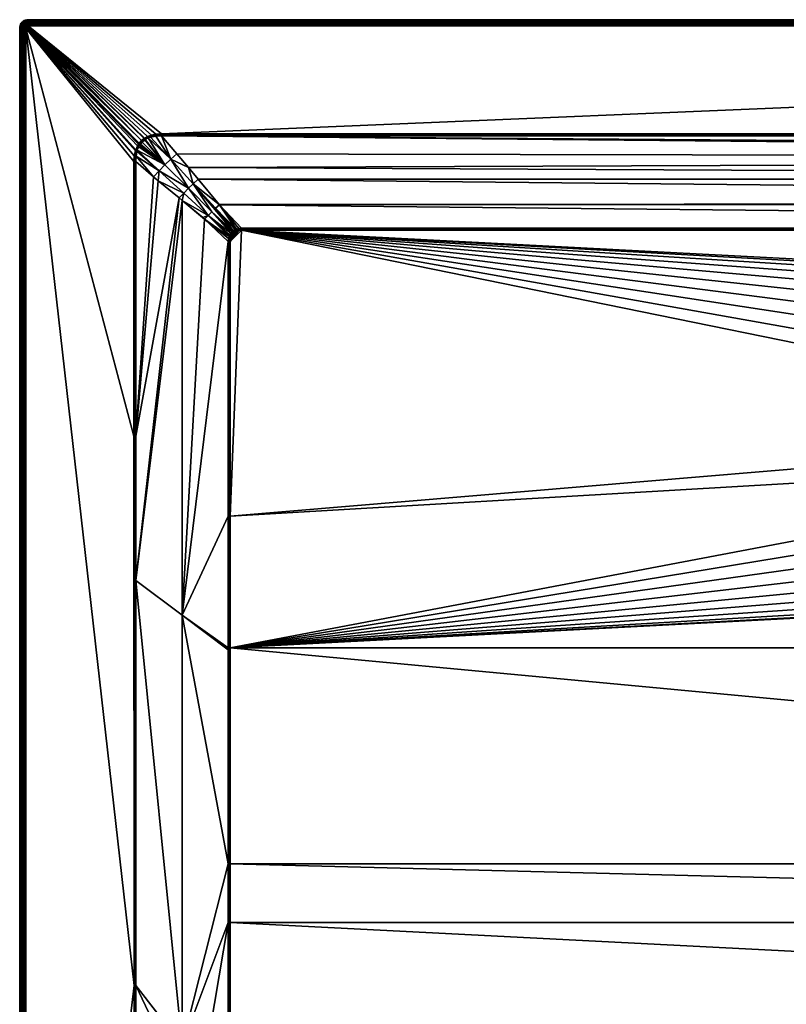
# Model space of a CAD drawing. Header units: millimetres. Extents: x 0 to 1300, y -900 to 0.
# Tile 2 of 19: x 0 to 366, y -470 to 0. Entities that reach past the tile are written whole.
import ezdxf

# ---------------------------------------------------------------- set-up
doc = ezdxf.new("R2010")
doc.units = ezdxf.units.MM
doc.layers.get('0').update_dxf_attribs({"color": 54})

msp = doc.modelspace()

# ---------------------------------------------------------------- meshes
at = {"color": 7}
mesh = msp.add_polyface(dxfattribs=at)
corners = [(3, -4.03, 29.98), (55.23, -62.6, 29.98), (55.39, -62.1, 29.98), (3.84, -3.04, 29.98), (58.11, -57.79, 29.98), (4, -3.03, 29.98), (57.05, -58.97, 29.98), (3.01, -3.87, 29.98), (3.05, -3.72, 29.98), (3.11, -3.57, 29.98), (3.29, -3.32, 29.98), (3.19, -3.44, 29.98), (3.55, -3.14, 29.98), (3.69, -3.08, 29.98), (0.05, -3.4, 26.98), (0.05, -3.4, -0.02), (0, -4.03, -0.02), (0, -4.03, 26.98), (2.81, -3.16, 29.95), (2.69, -3.36, 29.95), (2.6, -3.57, 29.95), (2.55, -3.8, 29.95), (2.53, -4.03, 29.95), (2.28, -3.15, 29.84), (2.17, -3.43, 29.84), (2.1, -3.73, 29.84), (2.07, -4.03, 29.84), (1.75, -3.3, 29.66), (1.67, -3.66, 29.66), (1.64, -4.03, 29.66), (1.37, -3.17, 29.41), (1.27, -3.6, 29.41), (1.24, -4.03, 29.41), (1.03, -3.06, 29.11), (0.92, -3.54, 29.11), (0.88, -4.03, 29.11), (0.74, -2.97, 28.75), (0.62, -3.49, 28.75), (0.57, -4.03, 28.75), (0.37, -3.45, 28.35), (0.33, -4.03, 28.35), (0.19, -3.43, 27.91), (0.15, -4.03, 27.91), (0.09, -3.41, 27.45), (0.04, -4.03, 27.45)]
mesh.append_faces([[corners[k] for k in face] for face in [(0, 1, 2, 0), (3, 4, 5, 3), (0, 6, 7, 0), (7, 4, 8, 7), (8, 4, 9, 8), (9, 4, 10, 9), (9, 10, 11, 9), (12, 10, 4, 12), (12, 4, 13, 12), (13, 4, 3, 13), (14, 15, 16, 14), (14, 16, 17, 14), (11, 18, 9, 11), (9, 18, 19, 9), (9, 19, 8, 9), (8, 19, 20, 8), (8, 20, 7, 8), (7, 20, 21, 7), (7, 21, 0, 7), (0, 21, 22, 0), (20, 23, 24, 20), (20, 24, 21, 20), (21, 24, 25, 21), (21, 25, 22, 21), (22, 25, 26, 22), (24, 27, 25, 24), (25, 27, 28, 25), (25, 28, 26, 25), (26, 28, 29, 26), (28, 30, 31, 28), (28, 31, 29, 28), (29, 31, 32, 29), (31, 33, 34, 31), (31, 34, 32, 31), (32, 34, 35, 32), (34, 36, 37, 34), (34, 37, 35, 34), (35, 37, 38, 35), (37, 39, 38, 37), (38, 39, 40, 38), (39, 41, 40, 39), (40, 41, 42, 40), (41, 43, 42, 41), (42, 43, 44, 42), (43, 14, 44, 43), (44, 14, 17, 44)]], dxfattribs={"vtx3": -1, "color": 7})
mesh = msp.add_polyface(dxfattribs=at)
corners = [(55.23, -689.26, 29.95), (66.25, -897, 29.96), (66.25, -692.03, 28.18), (55.24, -680.5, 29.94), (55.4, -478.58, 29.87), (77.5, -284.41, 22.48), (55.45, -267.89, 29.84), (77.5, -489.65, 23.6), (55.41, -461.19, 29.86), (66.25, -484.01, 26.79), (77.5, -694.85, 26.38), (88.75, -495.28, 20.41), (0, -896.03, 26.98), (0, -4.03, -0.02), (0, -896.03, -0.02), (3, -896.03, 29.98), (54.75, -680.5, 29.98), (54.57, -461.19, 29.98), (3, -4.03, 29.98), (55, -897.03, 29.98), (55, -680.5, 29.97), (55, -461.19, 29.95), (54.99, -198.93, 29.95), (55, -897.03, 29.98), (54.51, -198.93, 29.98), (2.53, -4.03, 29.95), (2.53, -896.03, 29.95), (2.07, -4.03, 29.84), (2.07, -896.03, 29.84), (1.64, -4.03, 29.66), (1.64, -896.03, 29.66), (1.24, -4.03, 29.41), (1.24, -896.03, 29.41), (0.88, -4.03, 29.11), (0.88, -896.03, 29.11), (0.57, -4.03, 28.75), (0.57, -896.03, 28.75), (0.33, -4.03, 28.35), (0.33, -896.03, 28.35), (0.15, -4.03, 27.91), (0.15, -896.03, 27.91), (0.04, -4.03, 27.45), (0.04, -896.03, 27.45), (0, -4.03, 26.98)]
mesh.append_faces([[corners[k] for k in face] for face in [(0, 1, 2, 0), (0, 2, 3, 0), (3, 2, 4, 3), (5, 6, 7, 5), (7, 6, 8, 7), (7, 8, 9, 7), (10, 11, 7, 10), (10, 7, 2, 10), (2, 7, 9, 2), (2, 9, 4, 2), (4, 9, 8, 4), (12, 13, 14, 12), (15, 16, 17, 15), (15, 17, 18, 15), (19, 0, 20, 19), (0, 3, 20, 0), (20, 3, 4, 20), (20, 4, 21, 20), (4, 8, 21, 4), (21, 8, 6, 21), (21, 6, 22, 21), (23, 20, 16, 23), (16, 20, 21, 16), (16, 21, 17, 16), (17, 21, 22, 17), (17, 22, 24, 17), (15, 18, 25, 15), (15, 25, 26, 15), (26, 25, 27, 26), (26, 27, 28, 26), (28, 27, 29, 28), (28, 29, 30, 28), (30, 29, 31, 30), (30, 31, 32, 30), (32, 31, 33, 32), (32, 33, 34, 32), (34, 33, 35, 34), (34, 35, 36, 34), (36, 35, 37, 36), (36, 37, 38, 36), (38, 37, 39, 38), (38, 39, 40, 38), (40, 39, 41, 40), (40, 41, 42, 40), (42, 41, 43, 42), (42, 43, 12, 42)]], dxfattribs={"vtx3": -1, "color": 7})
mesh = msp.add_polyface(dxfattribs=at)
corners = [(600.44, -206.38, 2.58), (581.28, -202.95, 14.39), (581.53, -208.8, 14.39), (601.33, -210.52, 2.58), (582.76, -214.52, 14.39), (602.22, -214.66, 2.58), (583.99, -220.24, 14.39), (603.8, -218.59, 2.58), (586.18, -225.68, 14.39), (605.38, -222.52, 2.58), (588.36, -231.11, 14.39), (586.48, -232.06, 14.98), (581.98, -220.86, 14.98), (100.49, -300.03, 14.98), (579.44, -209.06, 14.98), (100.49, -237.02, 14.98), (578.93, -197.01, 14.98), (77.5, -284.41, 22.48), (77.49, -86.29, 22.49), (55.45, -267.89, 29.84), (0, -4.03, 26.98), (0, -4.03, -0.02), (0, -896.03, 26.98), (598.37, -245.47, 14.39), (594.5, -241.08, 14.39), (594.1, -241.37, 14.64), (591.43, -236.09, 14.39), (587.92, -231.33, 14.64), (583.52, -220.39, 14.64), (581.04, -208.86, 14.64), (580.52, -208.93, 14.83), (583.03, -220.54, 14.83), (579.99, -208.99, 14.95), (579.48, -197.03, 14.95), (587.46, -231.56, 14.83), (582.51, -220.7, 14.95), (593.69, -241.68, 14.83), (586.97, -231.81, 14.95), (601.53, -250.6, 14.83), (593.25, -242, 14.95), (601.16, -250.99, 14.95), (592.81, -242.33, 14.98), (54.99, -198.93, 29.95), (55.46, -198.93, 29.83)]
mesh.append_faces([[corners[k] for k in face] for face in [(0, 1, 2, 0), (0, 2, 3, 0), (3, 2, 4, 3), (3, 4, 5, 3), (5, 4, 6, 5), (7, 6, 8, 7), (9, 8, 10, 9), (11, 12, 13, 11), (13, 12, 14, 13), (15, 14, 16, 15), (17, 18, 19, 17), (20, 21, 22, 20), (23, 24, 25, 23), (26, 10, 27, 26), (8, 6, 28, 8), (4, 2, 29, 4), (2, 1, 29, 2), (6, 4, 28, 6), (28, 4, 29, 28), (28, 29, 30, 28), (10, 8, 27, 10), (27, 8, 28, 27), (27, 28, 31, 27), (31, 28, 30, 31), (31, 30, 32, 31), (32, 30, 33, 32), (24, 26, 25, 24), (25, 26, 27, 25), (25, 27, 34, 25), (34, 27, 31, 34), (34, 31, 35, 34), (35, 31, 32, 35), (35, 32, 14, 35), (14, 32, 16, 14), (36, 25, 34, 36), (36, 34, 37, 36), (37, 34, 35, 37), (37, 35, 12, 37), (12, 35, 14, 12), (38, 36, 39, 38), (39, 36, 37, 39), (39, 37, 11, 39), (11, 37, 12, 11), (40, 39, 41, 40), (41, 39, 11, 41), (42, 19, 43, 42)]], dxfattribs={"vtx3": -1, "color": 7})
mesh = msp.add_polyface(dxfattribs=at)
corners = [(0.44, -2.21, 26.98), (0.44, -2.21, -0.02), (0.2, -2.79, -0.02), (0.2, -2.79, 26.98), (0.05, -3.4, -0.02), (0.05, -3.4, 26.98), (2.44, -2.9, 29.84), (2.33, -2.36, 29.66), (2.09, -2.64, 29.66), (2.28, -3.15, 29.84), (1.9, -2.96, 29.66), (2.17, -3.43, 29.84), (1.75, -3.3, 29.66), (2.38, -1.79, 29.41), (2.05, -2.07, 29.41), (1.76, -2.4, 29.41), (1.54, -2.77, 29.41), (1.37, -3.17, 29.41), (1.67, -3.66, 29.66), (1.79, -1.82, 29.11), (1.47, -2.19, 29.11), (1.22, -2.61, 29.11), (1.03, -3.06, 29.11), (1.27, -3.6, 29.41), (1.23, -2.01, 28.75), (0.95, -2.47, 28.75), (0.74, -2.97, 28.75), (0.92, -3.54, 29.11), (1.03, -1.87, 28.35), (0.73, -2.36, 28.35), (0.51, -2.89, 28.35), (0.62, -3.49, 28.75), (0.37, -3.45, 28.35), (0.88, -1.76, 27.91), (0.57, -2.28, 27.91), (0.34, -2.84, 27.91), (0.19, -3.43, 27.91), (0.47, -2.23, 27.45), (0.23, -2.8, 27.45), (0.09, -3.41, 27.45)]
mesh.append_faces([[corners[k] for k in face] for face in [(0, 1, 2, 0), (0, 2, 3, 0), (3, 2, 4, 3), (3, 4, 5, 3), (6, 7, 8, 6), (6, 8, 9, 6), (9, 8, 10, 9), (9, 10, 11, 9), (11, 10, 12, 11), (7, 13, 14, 7), (7, 14, 8, 7), (8, 14, 15, 8), (8, 15, 10, 8), (10, 15, 16, 10), (10, 16, 12, 10), (12, 16, 17, 12), (12, 17, 18, 12), (15, 19, 20, 15), (15, 20, 16, 15), (16, 20, 21, 16), (16, 21, 17, 16), (17, 21, 22, 17), (17, 22, 23, 17), (20, 24, 21, 20), (21, 24, 25, 21), (21, 25, 22, 21), (22, 25, 26, 22), (22, 26, 27, 22), (25, 28, 29, 25), (25, 29, 26, 25), (26, 29, 30, 26), (26, 30, 31, 26), (31, 30, 32, 31), (29, 33, 34, 29), (29, 34, 30, 29), (30, 34, 35, 30), (30, 35, 32, 30), (32, 35, 36, 32), (34, 37, 35, 34), (35, 37, 38, 35), (35, 38, 36, 35), (36, 38, 39, 36), (37, 0, 38, 37), (38, 0, 3, 38), (38, 3, 39, 38), (39, 3, 5, 39)]], dxfattribs={"vtx3": -1, "color": 7})
mesh = msp.add_polyface(dxfattribs=at)
corners = [(2.18, -0.46, 26.98), (2.18, -0.46, -0.02), (1.65, -0.79, -0.02), (1.65, -0.79, 26.98), (1.17, -1.2, -0.02), (1.17, -1.2, 26.98), (0.76, -1.68, -0.02), (0.76, -1.68, 26.98), (0.44, -2.21, -0.02), (0.44, -2.21, 26.98), (2.38, -1.79, 29.41), (2.17, -1.5, 29.11), (2.05, -2.07, 29.41), (1.79, -1.82, 29.11), (1.76, -2.4, 29.41), (2.44, -0.98, 28.75), (1.99, -1.26, 28.75), (1.58, -1.61, 28.75), (1.47, -2.19, 29.11), (1.23, -2.01, 28.75), (2.33, -0.76, 28.35), (1.84, -1.06, 28.35), (1.4, -1.43, 28.35), (1.03, -1.87, 28.35), (0.95, -2.47, 28.75), (2.25, -0.6, 27.91), (1.74, -0.91, 27.91), (1.28, -1.3, 27.91), (0.88, -1.76, 27.91), (0.73, -2.36, 28.35), (2.2, -0.5, 27.45), (1.67, -0.82, 27.45), (1.2, -1.23, 27.45), (0.79, -1.7, 27.45), (0.57, -2.28, 27.91), (0.47, -2.23, 27.45)]
mesh.append_faces([[corners[k] for k in face] for face in [(0, 1, 2, 0), (0, 2, 3, 0), (3, 2, 4, 3), (3, 4, 5, 3), (5, 4, 6, 5), (5, 6, 7, 5), (7, 6, 8, 7), (7, 8, 9, 7), (10, 11, 12, 10), (12, 11, 13, 12), (12, 13, 14, 12), (11, 15, 16, 11), (11, 16, 13, 11), (13, 16, 17, 13), (13, 17, 18, 13), (18, 17, 19, 18), (15, 20, 16, 15), (16, 20, 21, 16), (16, 21, 17, 16), (17, 21, 22, 17), (17, 22, 19, 17), (19, 22, 23, 19), (19, 23, 24, 19), (20, 25, 21, 20), (21, 25, 26, 21), (21, 26, 22, 21), (22, 26, 27, 22), (22, 27, 23, 22), (23, 27, 28, 23), (23, 28, 29, 23), (25, 30, 26, 25), (26, 30, 31, 26), (26, 31, 27, 26), (27, 31, 32, 27), (27, 32, 28, 27), (28, 32, 33, 28), (28, 33, 34, 28), (34, 33, 35, 34), (30, 0, 31, 30), (31, 0, 3, 31), (31, 3, 32, 31), (32, 3, 5, 32), (32, 5, 33, 32), (33, 5, 7, 33), (33, 7, 35, 33), (35, 7, 9, 35)]], dxfattribs={"vtx3": -1, "color": 7})
mesh = msp.add_polyface(dxfattribs=at)
corners = [(4, -0.03, 26.98), (4, -0.03, -0.02), (3.37, -0.08, -0.02), (3.37, -0.08, 26.98), (2.76, -0.22, -0.02), (2.76, -0.22, 26.98), (2.18, -0.46, -0.02), (2.18, -0.46, 26.98), (4, -1.67, 29.66), (4, -1.27, 29.41), (3.63, -1.7, 29.66), (3.57, -1.3, 29.41), (3.27, -1.78, 29.66), (3.15, -1.4, 29.41), (4, -0.91, 29.11), (3.51, -0.95, 29.11), (3.04, -1.06, 29.11), (2.75, -1.57, 29.41), (2.58, -1.25, 29.11), (2.38, -1.79, 29.41), (4, -0.6, 28.75), (3.46, -0.64, 28.75), (2.94, -0.77, 28.75), (2.44, -0.98, 28.75), (2.17, -1.5, 29.11), (4, -0.36, 28.35), (3.43, -0.4, 28.35), (2.86, -0.54, 28.35), (2.33, -0.76, 28.35), (4, -0.18, 27.91), (3.4, -0.22, 27.91), (2.81, -0.36, 27.91), (2.25, -0.6, 27.91), (4, -0.07, 27.45), (3.38, -0.11, 27.45), (2.78, -0.26, 27.45), (2.2, -0.5, 27.45)]
mesh.append_faces([[corners[k] for k in face] for face in [(0, 1, 2, 0), (0, 2, 3, 0), (3, 2, 4, 3), (3, 4, 5, 3), (5, 4, 6, 5), (5, 6, 7, 5), (8, 9, 10, 8), (10, 9, 11, 10), (12, 11, 13, 12), (9, 14, 11, 9), (11, 14, 15, 11), (11, 15, 13, 11), (13, 15, 16, 13), (13, 16, 17, 13), (17, 16, 18, 17), (17, 18, 19, 17), (14, 20, 15, 14), (15, 20, 21, 15), (15, 21, 16, 15), (16, 21, 22, 16), (16, 22, 18, 16), (18, 22, 23, 18), (18, 23, 24, 18), (20, 25, 21, 20), (21, 25, 26, 21), (21, 26, 22, 21), (22, 26, 27, 22), (22, 27, 23, 22), (23, 27, 28, 23), (25, 29, 26, 25), (26, 29, 30, 26), (26, 30, 27, 26), (27, 30, 31, 27), (27, 31, 28, 27), (28, 31, 32, 28), (29, 33, 30, 29), (30, 33, 34, 30), (30, 34, 31, 30), (31, 34, 35, 31), (31, 35, 32, 31), (32, 35, 36, 32), (33, 0, 34, 33), (34, 0, 3, 34), (34, 3, 35, 34), (35, 3, 5, 35), (35, 5, 36, 35), (36, 5, 7, 36)]], dxfattribs={"vtx3": -1, "color": 7})
mesh = msp.add_polyface(dxfattribs=at)
corners = [(3.41, -3.22, 29.98), (3.29, -3.32, 29.98), (3.55, -3.14, 29.98), (4, -3.03, 29.98), (4, -2.56, 29.95), (3.84, -3.04, 29.98), (3.77, -2.58, 29.95), (3.69, -3.08, 29.98), (3.55, -2.63, 29.95), (3.33, -2.72, 29.95), (3.14, -2.84, 29.95), (2.96, -2.99, 29.95), (3.19, -3.44, 29.98), (2.81, -3.16, 29.95), (4, -2.1, 29.84), (3.7, -2.13, 29.84), (3.4, -2.2, 29.84), (3.13, -2.31, 29.84), (2.87, -2.47, 29.84), (2.64, -2.67, 29.84), (2.44, -2.9, 29.84), (2.69, -3.36, 29.95), (2.28, -3.15, 29.84), (2.6, -3.57, 29.95), (4, -1.67, 29.66), (3.63, -1.7, 29.66), (3.27, -1.78, 29.66), (2.93, -1.92, 29.66), (2.61, -2.12, 29.66), (2.33, -2.36, 29.66), (3.57, -1.3, 29.41), (3.15, -1.4, 29.41), (2.75, -1.57, 29.41), (2.38, -1.79, 29.41), (2.58, -1.25, 29.11), (2.17, -1.5, 29.11)]
mesh.append_faces([[corners[k] for k in face] for face in [(0, 1, 2, 0), (3, 4, 5, 3), (5, 4, 6, 5), (5, 6, 7, 5), (7, 6, 8, 7), (7, 8, 2, 7), (2, 8, 9, 2), (2, 9, 0, 2), (0, 9, 10, 0), (0, 10, 1, 0), (1, 10, 11, 1), (1, 11, 12, 1), (12, 11, 13, 12), (4, 14, 6, 4), (6, 14, 15, 6), (6, 15, 8, 6), (8, 15, 16, 8), (8, 16, 9, 8), (9, 16, 17, 9), (9, 17, 10, 9), (10, 17, 18, 10), (10, 18, 11, 10), (11, 18, 19, 11), (11, 19, 13, 11), (13, 19, 20, 13), (13, 20, 21, 13), (21, 20, 22, 21), (21, 22, 23, 21), (14, 24, 15, 14), (15, 24, 25, 15), (15, 25, 16, 15), (16, 25, 26, 16), (16, 26, 17, 16), (17, 26, 27, 17), (17, 27, 18, 17), (18, 27, 28, 18), (18, 28, 19, 18), (19, 28, 29, 19), (19, 29, 20, 19), (25, 30, 26, 25), (26, 31, 27, 26), (27, 31, 32, 27), (27, 32, 28, 27), (28, 32, 33, 28), (28, 33, 29, 28), (33, 34, 35, 33)]], dxfattribs={"vtx3": -1, "color": 7})
mesh = msp.add_polyface(dxfattribs=at)
corners = [(54.51, -67.8, 29.98), (54.7, -65.02, 29.98), (3, -4.03, 29.98), (54.51, -67.8, 29.98), (59.57, -56.64, 29.98), (61.09, -55.81, 29.98), (4, -3.03, 29.98), (62.87, -55.17, 29.98), (55.23, -62.6, 29.98), (55.39, -62.1, 29.98), (56.17, -60.34, 29.98), (58.11, -57.79, 29.98), (59.37, -56.77, 29.98), (56.65, -59.53, 29.98), (57.05, -58.97, 29.98), (3.01, -3.87, 29.98), (64.94, -54.73, 29.98), (67.77, -54.54, 29.98), (58.44, -58.47, 29.9), (59.77, -57.35, 29.9), (58.59, -58.29, 29.9), (62.43, -56.15, 29.88), (72.19, -66.59, 26.37), (65.06, -55.58, 29.86), (63.09, -55.93, 29.88), (67.77, -54.85, 29.97), (67.77, -55.2, 29.91), (67.77, -55.02, 29.94), (65, -55.16, 29.95), (57.34, -59.18, 29.96), (58.35, -58.04, 29.96), (59.57, -57.06, 29.96), (59.95, -57.24, 29.9), (59.76, -56.94, 29.96), (61.39, -56.49, 29.89), (61.24, -56.15, 29.96), (62.98, -55.55, 29.96), (67.77, -55.49, 29.83)]
mesh.append_faces([[corners[k] for k in face] for face in [(0, 1, 2, 0), (0, 2, 3, 0), (4, 5, 6, 4), (6, 5, 7, 6), (1, 8, 2, 1), (2, 9, 10, 2), (6, 11, 12, 6), (6, 12, 4, 6), (10, 13, 2, 10), (2, 13, 14, 2), (15, 14, 11, 15), (7, 16, 6, 7), (6, 16, 17, 6), (18, 19, 20, 18), (21, 22, 23, 21), (21, 23, 24, 21), (25, 17, 16, 25), (26, 27, 28, 26), (29, 18, 30, 29), (18, 20, 30, 18), (30, 20, 19, 30), (30, 19, 31, 30), (31, 19, 32, 31), (31, 32, 33, 31), (33, 32, 34, 33), (33, 34, 35, 33), (35, 34, 21, 35), (35, 21, 36, 35), (21, 24, 36, 21), (36, 24, 23, 36), (36, 23, 28, 36), (28, 23, 37, 28), (28, 37, 26, 28), (14, 30, 11, 14), (11, 30, 31, 11), (11, 31, 12, 11), (12, 31, 33, 12), (12, 33, 4, 12), (4, 33, 35, 4), (4, 35, 5, 4), (5, 35, 36, 5), (5, 36, 7, 5), (7, 36, 28, 7), (7, 28, 16, 7), (16, 28, 27, 16), (16, 27, 25, 16)]], dxfattribs={"vtx3": -1, "color": 7})
mesh = msp.add_polyface(dxfattribs=at)
corners = [(88.3, -95.29, 18.89), (87.42, -94.46, 19.18), (77.49, -86.29, 22.49), (76.13, -85.17, 22.94), (55.45, -267.89, 29.84), (55.46, -198.93, 29.83), (55.46, -67.8, 29.83), (55.46, -67.8, 29.83), (63.94, -75.06, 27.01), (66.18, -76.97, 26.26), (99.54, -105.89, 15.14), (77.5, -284.41, 22.48), (99.54, -237.02, 15.14), (3, -4.03, 29.98), (54.57, -461.19, 29.98), (54.51, -198.93, 29.98), (54.51, -67.8, 29.98), (66.56, -72.22, 26.37), (78.3, -82.81, 22.4), (80.51, -80.54, 22.23), (91.69, -91.72, 18.34), (101.37, -101.39, 15.06), (101.84, -100.96, 15.07), (89.97, -93.48, 18.47), (100.36, -102.76, 15.07), (100.82, -102.02, 15.07), (101.3, -101.45, 15.06), (55.55, -65.14, 29.86), (85.14, -76.16, 22.94), (80.58, -70.65, 24.78), (82.78, -78.33, 22.4), (72.19, -66.59, 26.37), (69.34, -69.37, 26.15), (56.12, -62.36, 29.88), (100.02, -103.55, 15.09), (95.23, -88.35, 18.88), (93.45, -90, 18.47), (95.34, -88.48, 18.83), (54.99, -67.8, 29.95), (54.99, -198.93, 29.95)]
mesh.append_faces([[corners[k] for k in face] for face in [(0, 1, 2, 0), (2, 3, 4, 2), (4, 3, 5, 4), (6, 7, 8, 6), (8, 7, 5, 8), (8, 5, 9, 8), (9, 5, 3, 9), (10, 0, 11, 10), (10, 11, 12, 10), (0, 2, 11, 0), (13, 14, 15, 13), (13, 15, 16, 13), (17, 18, 19, 17), (20, 21, 22, 20), (23, 24, 25, 23), (23, 25, 20, 23), (20, 25, 26, 20), (20, 26, 21, 20), (3, 18, 9, 3), (9, 18, 17, 9), (9, 17, 8, 9), (8, 17, 27, 8), (8, 27, 6, 8), (28, 29, 30, 28), (30, 29, 31, 30), (30, 31, 19, 30), (19, 31, 32, 19), (19, 32, 17, 19), (17, 32, 33, 17), (0, 34, 23, 0), (0, 23, 1, 0), (1, 23, 2, 1), (28, 30, 35, 28), (35, 30, 36, 35), (35, 36, 37, 35), (3, 2, 18, 3), (18, 2, 23, 18), (18, 23, 19, 18), (19, 23, 20, 19), (19, 20, 30, 19), (30, 20, 22, 30), (30, 22, 36, 30), (7, 38, 39, 7), (39, 5, 7, 39), (15, 39, 38, 15), (15, 38, 16, 15)]], dxfattribs={"vtx3": -1, "color": 7})
mesh = msp.add_polyface(dxfattribs=at)
corners = [(626.3, -132.95, 14.98), (637.98, -129.91, 14.98), (105.86, -100.52, 14.98), (650, -128.89, 14.98), (1194.14, -100.52, 14.98), (578.93, -197.01, 14.98), (580.46, -185.04, 14.98), (583.99, -173.5, 14.98), (589.42, -162.73, 14.98), (596.6, -153.03, 14.98), (605.31, -144.68, 14.98), (615.31, -137.92, 14.98), (67.77, -55.49, 29.83), (74.97, -64.01, 26.99), (1222.94, -66.35, 26.21), (4, -0.03, 26.98), (1296, -0.03, -0.02), (4, -0.03, -0.02), (4, -3.03, 29.98), (67.77, -54.54, 29.98), (1296, -3.03, 29.98), (581.28, -202.95, 14.39), (581.03, -197.1, 14.39), (580.54, -197.08, 14.64), (581.77, -191.29, 14.39), (582.52, -185.48, 14.39), (582.04, -185.38, 14.64), (581.53, -185.27, 14.83), (585.01, -173.91, 14.83), (581.04, -208.86, 14.64), (580.02, -197.06, 14.83), (581, -185.16, 14.95), (584.5, -173.71, 14.95), (580.52, -208.93, 14.83), (579.48, -197.03, 14.95), (579.99, -208.99, 14.95), (105.86, -100.21, 15.01), (1194.14, -100.21, 15.01), (105.86, -100.03, 15.02), (1194.14, -100, 15.03), (105.86, -99.86, 15.07), (1194.14, -99.57, 15.14), (105.86, -99.57, 15.14), (67.77, -55.02, 29.94), (67.77, -55.2, 29.91), (1232.23, -55.19, 29.9), (1296, -2.56, 29.95), (4, -2.56, 29.95), (1296, -2.1, 29.84), (4, -2.1, 29.84), (1296, -1.67, 29.66), (4, -1.67, 29.66), (1296, -1.27, 29.41), (4, -1.27, 29.41), (1296, -0.91, 29.11), (4, -0.91, 29.11), (1296, -0.6, 28.75), (4, -0.6, 28.75), (1296, -0.36, 28.35), (4, -0.36, 28.35), (1296, -0.18, 27.91), (4, -0.18, 27.91), (1296, -0.07, 27.45), (4, -0.07, 27.45), (1296, -0.03, 26.98)]
mesh.append_faces([[corners[k] for k in face] for face in [(0, 1, 2, 0), (2, 1, 3, 2), (2, 3, 4, 2), (2, 5, 6, 2), (6, 7, 2, 6), (2, 7, 8, 2), (2, 8, 9, 2), (9, 10, 2, 9), (2, 10, 11, 2), (2, 11, 0, 2), (12, 13, 14, 12), (15, 16, 17, 15), (18, 19, 20, 18), (21, 22, 23, 21), (24, 25, 26, 24), (22, 24, 23, 22), (23, 24, 26, 23), (23, 26, 27, 23), (27, 26, 28, 27), (29, 21, 23, 29), (29, 23, 30, 29), (30, 23, 27, 30), (30, 27, 31, 30), (31, 27, 32, 31), (33, 29, 30, 33), (33, 30, 34, 33), (34, 30, 31, 34), (34, 31, 6, 34), (6, 31, 7, 6), (35, 34, 5, 35), (5, 34, 6, 5), (2, 4, 36, 2), (36, 37, 38, 36), (38, 39, 40, 38), (40, 41, 42, 40), (43, 44, 45, 43), (18, 46, 47, 18), (47, 48, 49, 47), (49, 50, 51, 49), (51, 52, 53, 51), (53, 54, 55, 53), (55, 56, 57, 55), (57, 58, 59, 57), (59, 60, 61, 59), (61, 62, 63, 61), (63, 64, 15, 63)]], dxfattribs={"vtx3": -1, "color": 7})
mesh = msp.add_polyface(dxfattribs=at)
corners = [(658.44, -150.78, 2.58), (667.33, -133.46, 14.39), (661.67, -131.99, 14.39), (654.22, -150.42, 2.58), (655.83, -131.49, 14.39), (650, -150.06, 2.58), (650, -131, 14.39), (1222.94, -66.35, 26.21), (74.97, -64.01, 26.99), (80.58, -70.65, 24.78), (1204.74, -88.33, 18.88), (95.23, -88.35, 18.88), (95.34, -88.48, 18.83), (661.75, -131.51, 14.64), (673, -134.94, 14.39), (673.16, -134.48, 14.64), (678.33, -137.35, 14.39), (683.67, -139.76, 14.39), (683.91, -139.33, 14.64), (650, -129.99, 14.83), (650, -130.51, 14.64), (661.84, -130.99, 14.83), (661.93, -130.46, 14.95), (673.51, -133.48, 14.95), (673.7, -132.95, 14.98), (684.69, -137.92, 14.98), (650, -129.44, 14.95), (662.02, -129.91, 14.98), (650, -128.89, 14.98), (688.52, -143.04, 14.39), (693.68, -145.94, 14.64), (694, -145.53, 14.83), (684.16, -138.88, 14.83), (694.34, -145.11, 14.95), (673.33, -133.99, 14.83), (684.42, -138.41, 14.95), (694.69, -144.68, 14.98), (105.86, -100.21, 15.01), (1194.14, -100.52, 14.98), (1194.14, -100.21, 15.01), (4, -0.91, 29.11), (1296, -0.91, 29.11), (1296, -0.6, 28.75), (4, -0.6, 28.75), (1296, -0.36, 28.35), (4, -0.36, 28.35), (1296, -0.18, 27.91), (4, -0.18, 27.91), (1296, -0.07, 27.45), (4, -0.07, 27.45), (1296, -0.03, 26.98)]
mesh.append_faces([[corners[k] for k in face] for face in [(0, 1, 2, 0), (3, 2, 4, 3), (5, 4, 6, 5), (7, 8, 9, 7), (10, 11, 12, 10), (4, 2, 13, 4), (1, 14, 15, 1), (16, 17, 18, 16), (19, 20, 21, 19), (19, 21, 22, 19), (22, 21, 23, 22), (22, 23, 24, 22), (24, 23, 25, 24), (26, 19, 22, 26), (26, 22, 27, 26), (27, 22, 24, 27), (28, 26, 27, 28), (17, 29, 18, 17), (18, 29, 30, 18), (18, 30, 31, 18), (14, 16, 15, 14), (15, 16, 18, 15), (15, 18, 32, 15), (32, 18, 31, 32), (32, 31, 33, 32), (2, 1, 13, 2), (13, 1, 15, 13), (13, 15, 34, 13), (34, 15, 32, 34), (34, 32, 35, 34), (35, 32, 33, 35), (35, 33, 36, 35), (6, 4, 20, 6), (20, 4, 13, 20), (20, 13, 21, 20), (21, 13, 34, 21), (21, 34, 23, 21), (23, 34, 35, 23), (23, 35, 25, 23), (25, 35, 36, 25), (37, 38, 39, 37), (40, 41, 42, 40), (43, 42, 44, 43), (45, 44, 46, 45), (47, 46, 48, 47), (49, 48, 50, 49)]], dxfattribs={"vtx3": -1, "color": 7})
mesh = msp.add_polyface(dxfattribs=at)
corners = [(1194.14, -100.52, 14.98), (684.69, -137.92, 14.98), (694.69, -144.68, 14.98), (703.4, -153.03, 14.98), (1199.51, -105.89, 14.98), (719.54, -185.04, 14.98), (1199.51, -105.89, 14.98), (721.07, -197.01, 14.98), (1199.51, -237.02, 14.98), (1198.51, -102.29, 14.98), (1198.65, -102.49, 14.98), (716.01, -173.5, 14.98), (1195.32, -100.59, 14.98), (1196.26, -100.79, 14.98), (1198.1, -101.82, 14.98), (1196.96, -101.05, 14.98), (1197.61, -101.42, 14.98), (1296, -0.03, 26.98), (1296, -0.03, -0.02), (4, -0.03, 26.98), (1296, -3.03, 29.98), (67.77, -54.54, 29.98), (1232.23, -54.54, 29.98), (1194.14, -99.57, 15.14), (1195.43, -99.75, 15.11), (1204.74, -88.33, 18.88), (1197.81, -101.13, 15), (1198, -100.85, 15.07), (1197.26, -100.39, 15.07), (1197.11, -100.72, 15.01), (1196.7, -100.14, 15.08), (1196.37, -100.42, 15.01), (1198.34, -101.57, 15), (1195.38, -100.17, 15.02), (1194.14, -100.04, 15.03), (1194.14, -99.57, 15.14), (1194.14, -99.86, 15.06), (1194.14, -100, 15.03), (1194.14, -100.04, 15.03), (1194.14, -100.21, 15.01), (1196.48, -100.05, 15.09), (1232.23, -54.85, 29.96), (67.77, -54.85, 29.97), (1232.23, -55.02, 29.95), (67.77, -55.02, 29.94), (1232.23, -55.19, 29.9), (67.77, -55.49, 29.83), (1232.23, -55.49, 29.83)]
mesh.append_faces([[corners[k] for k in face] for face in [(0, 1, 2, 0), (0, 2, 3, 0), (4, 5, 6, 4), (6, 5, 7, 6), (6, 7, 8, 6), (9, 5, 10, 9), (10, 5, 4, 10), (0, 11, 5, 0), (0, 5, 12, 0), (12, 5, 9, 12), (12, 9, 13, 12), (13, 9, 14, 13), (13, 14, 15, 13), (15, 14, 16, 15), (17, 18, 19, 17), (20, 21, 22, 20), (23, 24, 25, 23), (26, 27, 28, 26), (26, 28, 29, 26), (29, 28, 30, 29), (29, 30, 31, 29), (14, 32, 26, 14), (14, 26, 16, 14), (16, 26, 29, 16), (16, 29, 15, 16), (15, 29, 31, 15), (15, 31, 13, 15), (13, 31, 33, 13), (13, 33, 12, 13), (12, 33, 34, 12), (12, 34, 0, 12), (23, 35, 36, 23), (37, 38, 34, 37), (34, 38, 39, 34), (34, 39, 0, 34), (30, 40, 31, 30), (31, 40, 24, 31), (31, 24, 33, 31), (33, 24, 23, 33), (33, 23, 34, 33), (34, 23, 36, 34), (34, 36, 37, 34), (22, 21, 41, 22), (41, 42, 43, 41), (43, 44, 45, 43), (45, 46, 47, 45)]], dxfattribs={"vtx3": -1, "color": 7})
mesh = msp.add_polyface(dxfattribs=at)
corners = [(645.78, -150.42, 2.58), (650, -131, 14.39), (644.17, -131.49, 14.39), (641.56, -150.78, 2.58), (638.33, -131.99, 14.39), (637.45, -151.85, 2.58), (632.67, -133.46, 14.39), (1214.86, -76.16, 22.94), (80.58, -70.65, 24.78), (85.14, -76.16, 22.94), (1205.53, -87.48, 19.17), (95.23, -88.35, 18.88), (1194.14, -99.57, 15.14), (95.34, -88.48, 18.83), (105.86, -99.57, 15.14), (611.48, -143.04, 14.39), (616.33, -139.76, 14.39), (616.09, -139.33, 14.64), (621.67, -137.35, 14.39), (627, -134.94, 14.39), (626.84, -134.48, 14.64), (638.25, -131.51, 14.64), (650, -130.51, 14.64), (650, -129.99, 14.83), (638.16, -130.99, 14.83), (650, -129.44, 14.95), (626.67, -133.99, 14.83), (638.07, -130.46, 14.95), (650, -128.89, 14.98), (606.32, -145.94, 14.64), (615.84, -138.88, 14.83), (626.49, -133.48, 14.95), (637.98, -129.91, 14.98), (606, -145.53, 14.83), (615.58, -138.41, 14.95), (626.3, -132.95, 14.98), (605.66, -145.11, 14.95), (615.31, -137.92, 14.98), (105.86, -100.03, 15.02), (1194.14, -100.04, 15.03), (1194.14, -100, 15.03), (105.86, -99.86, 15.07), (1194.14, -99.86, 15.06), (1232.23, -54.85, 29.96), (67.77, -54.54, 29.98), (67.77, -54.85, 29.97), (1232.23, -55.02, 29.95), (67.77, -55.02, 29.94), (1232.23, -55.19, 29.9), (67.77, -55.2, 29.91), (67.77, -55.49, 29.83), (4, -3.03, 29.98), (1296, -3.03, 29.98), (1296, -2.56, 29.95), (4, -2.56, 29.95), (1296, -2.1, 29.84), (4, -2.1, 29.84), (1296, -1.67, 29.66), (4, -1.67, 29.66), (1296, -1.27, 29.41), (4, -1.27, 29.41), (1296, -0.91, 29.11)]
mesh.append_faces([[corners[k] for k in face] for face in [(0, 1, 2, 0), (3, 2, 4, 3), (5, 4, 6, 5), (7, 8, 9, 7), (10, 9, 11, 10), (12, 13, 14, 12), (15, 16, 17, 15), (18, 19, 20, 18), (6, 4, 21, 6), (2, 1, 22, 2), (4, 2, 21, 4), (21, 2, 22, 21), (21, 22, 23, 21), (19, 6, 20, 19), (20, 6, 21, 20), (20, 21, 24, 20), (24, 21, 23, 24), (24, 23, 25, 24), (16, 18, 17, 16), (17, 18, 20, 17), (17, 20, 26, 17), (26, 20, 24, 26), (26, 24, 27, 26), (27, 24, 25, 27), (27, 25, 28, 27), (29, 17, 30, 29), (30, 17, 26, 30), (30, 26, 31, 30), (31, 26, 27, 31), (31, 27, 32, 31), (32, 27, 28, 32), (33, 30, 34, 33), (34, 30, 31, 34), (34, 31, 35, 34), (35, 31, 32, 35), (36, 34, 37, 36), (37, 34, 35, 37), (38, 39, 40, 38), (41, 42, 12, 41), (43, 44, 45, 43), (46, 45, 47, 46), (48, 49, 50, 48), (51, 52, 53, 51), (54, 53, 55, 54), (56, 55, 57, 56), (58, 57, 59, 58), (60, 59, 61, 60)]], dxfattribs={"vtx3": -1, "color": 7})
mesh = msp.add_polyface(dxfattribs=at)
corners = [(56.09, -62.43, 29.88), (55.98, -62.83, 29.88), (66.56, -72.22, 26.37), (55.55, -65.14, 29.86), (57.61, -59.39, 29.9), (57.24, -59.92, 29.9), (69.34, -69.37, 26.15), (56.81, -60.68, 29.9), (56.12, -62.36, 29.88), (59.95, -57.24, 29.9), (59.77, -57.35, 29.9), (58.44, -58.47, 29.9), (80.58, -70.65, 24.78), (74.97, -64.01, 26.99), (72.19, -66.59, 26.37), (67.77, -55.49, 29.83), (65.06, -55.58, 29.86), (61.39, -56.49, 29.89), (62.43, -56.15, 29.88), (55.46, -67.8, 29.83), (54.99, -67.8, 29.95), (55.46, -67.8, 29.83), (54.99, -67.8, 29.95), (54.51, -67.8, 29.98), (54.51, -67.8, 29.98), (55.13, -65.08, 29.95), (55.6, -62.71, 29.96), (55.76, -62.23, 29.96), (56.49, -60.51, 29.96), (56.95, -59.73, 29.96), (57.34, -59.18, 29.96), (54.7, -65.02, 29.98), (55.23, -62.6, 29.98), (55.39, -62.1, 29.98), (56.17, -60.34, 29.98), (56.65, -59.53, 29.98), (57.05, -58.97, 29.98), (58.35, -58.04, 29.96)]
mesh.append_faces([[corners[k] for k in face] for face in [(0, 1, 2, 0), (2, 1, 3, 2), (4, 5, 6, 4), (6, 5, 7, 6), (6, 7, 8, 6), (6, 9, 10, 6), (4, 6, 11, 4), (11, 6, 10, 11), (12, 13, 14, 12), (14, 13, 15, 14), (14, 15, 16, 14), (9, 6, 17, 9), (17, 6, 14, 17), (17, 14, 18, 17), (2, 8, 0, 2), (19, 20, 21, 19), (21, 20, 22, 21), (23, 22, 20, 23), (23, 20, 24, 23), (20, 19, 3, 20), (24, 20, 25, 24), (20, 3, 25, 20), (25, 3, 1, 25), (25, 1, 26, 25), (26, 1, 0, 26), (26, 0, 27, 26), (0, 8, 27, 0), (27, 8, 7, 27), (27, 7, 28, 27), (28, 7, 5, 28), (28, 5, 29, 28), (29, 5, 4, 29), (29, 4, 30, 29), (30, 4, 11, 30), (24, 25, 31, 24), (31, 25, 26, 31), (31, 26, 32, 31), (32, 26, 27, 32), (32, 27, 33, 32), (33, 27, 28, 33), (33, 28, 34, 33), (34, 28, 29, 34), (34, 29, 35, 34), (35, 29, 30, 35), (35, 30, 36, 35), (36, 30, 37, 36)]], dxfattribs={"vtx3": -1, "color": 7})
mesh = msp.add_polyface(dxfattribs=at)
corners = [(703.4, -153.03, 14.98), (710.58, -162.73, 14.98), (1194.14, -100.52, 14.98), (673.7, -132.95, 14.98), (684.69, -137.92, 14.98), (650, -128.89, 14.98), (662.02, -129.91, 14.98), (716.01, -173.5, 14.98), (1232.23, -55.49, 29.83), (67.77, -55.49, 29.83), (1224.98, -63.97, 27), (1222.94, -66.35, 26.21), (80.58, -70.65, 24.78), (1214.86, -76.16, 22.94), (85.14, -76.16, 22.94), (1205.53, -87.48, 19.17), (95.23, -88.35, 18.88), (1204.74, -88.33, 18.88), (95.34, -88.48, 18.83), (1194.14, -99.57, 15.14), (711.42, -169.06, 14.39), (714.05, -174.29, 14.39), (714.51, -174.11, 14.64), (715.77, -179.89, 14.39), (717.48, -185.48, 14.39), (717.96, -185.38, 14.64), (718.23, -191.29, 14.39), (718.97, -197.1, 14.39), (719.46, -197.08, 14.64), (718.72, -202.95, 14.39), (718.47, -208.8, 14.39), (718.96, -208.86, 14.64), (717.24, -214.52, 14.39), (719.48, -208.93, 14.83), (716.97, -220.54, 14.83), (719.98, -197.06, 14.83), (720.01, -208.99, 14.95), (717.49, -220.7, 14.95), (718.47, -185.27, 14.83), (720.52, -197.03, 14.95), (720.56, -209.06, 14.98), (718.02, -220.86, 14.98), (714.99, -173.91, 14.83), (719, -185.16, 14.95), (721.07, -197.01, 14.98), (715.5, -173.71, 14.95), (719.54, -185.04, 14.98), (710.11, -163.02, 14.95), (1194.14, -100.21, 15.01), (1194.14, -100.04, 15.03), (105.86, -100.03, 15.02), (1194.14, -100, 15.03), (1194.14, -99.86, 15.06), (105.86, -99.86, 15.07)]
mesh.append_faces([[corners[k] for k in face] for face in [(0, 1, 2, 0), (3, 4, 2, 3), (2, 5, 6, 2), (2, 6, 3, 2), (1, 7, 2, 1), (8, 9, 10, 8), (10, 9, 11, 10), (11, 12, 13, 11), (13, 14, 15, 13), (15, 16, 17, 15), (17, 18, 19, 17), (20, 21, 22, 20), (23, 24, 25, 23), (26, 27, 28, 26), (29, 30, 31, 29), (30, 32, 31, 30), (27, 29, 28, 27), (28, 29, 31, 28), (28, 31, 33, 28), (33, 31, 34, 33), (24, 26, 25, 24), (25, 26, 28, 25), (25, 28, 35, 25), (35, 28, 33, 35), (35, 33, 36, 35), (36, 33, 37, 36), (21, 23, 22, 21), (22, 23, 25, 22), (22, 25, 38, 22), (38, 25, 35, 38), (38, 35, 39, 38), (39, 35, 36, 39), (39, 36, 40, 39), (40, 36, 41, 40), (42, 22, 38, 42), (42, 38, 43, 42), (43, 38, 39, 43), (43, 39, 44, 43), (44, 39, 40, 44), (45, 42, 43, 45), (45, 43, 46, 45), (46, 43, 44, 46), (47, 45, 7, 47), (7, 45, 46, 7), (48, 49, 50, 48), (51, 52, 53, 51)]], dxfattribs={"vtx3": -1, "color": 7})
mesh = msp.add_polyface(dxfattribs=at)
corners = [(99.54, -105.89, 15.14), (88.3, -95.29, 18.89), (99.54, -105.89, 15.14), (100.02, -103.55, 15.09), (100.11, -103.33, 15.08), (89.97, -93.48, 18.47), (102.81, -100.35, 15.08), (103.3, -100.14, 15.08), (93.45, -90, 18.47), (95.34, -88.48, 18.83), (104.54, -99.76, 15.11), (105.86, -99.57, 15.14), (105.86, -99.57, 15.14), (100.36, -102.76, 15.07), (99.72, -104.59, 15.11), (99.54, -105.89, 15.14), (103.44, -100.08, 15.09), (101.84, -100.96, 15.07), (102.07, -100.79, 15.07), (101.37, -101.39, 15.06), (101.3, -101.45, 15.06), (101.55, -101.69, 15), (100.82, -102.02, 15.07), (101.1, -102.22, 15), (100.69, -102.92, 15.01), (100.39, -103.66, 15.01), (100.01, -105.89, 15.02), (100.49, -105.89, 14.98), (100.01, -105.89, 15.02), (100.56, -104.71, 14.98), (100.14, -104.65, 15.02), (100.76, -103.77, 14.98), (101.02, -103.07, 14.98), (101.39, -102.42, 14.98), (101.79, -101.93, 14.98), (100.01, -237.02, 15.02), (100.49, -237.02, 14.98), (100.49, -105.89, 14.98), (100.01, -105.89, 15.02), (99.54, -237.02, 15.14)]
mesh.append_faces([[corners[k] for k in face] for face in [(0, 1, 2, 0), (3, 4, 5, 3), (6, 7, 8, 6), (9, 10, 11, 9), (9, 11, 12, 9), (4, 13, 5, 4), (14, 1, 15, 14), (15, 1, 0, 15), (14, 3, 1, 14), (9, 8, 7, 9), (9, 7, 16, 9), (8, 17, 18, 8), (8, 18, 6, 8), (19, 20, 21, 19), (21, 20, 22, 21), (21, 22, 23, 21), (23, 22, 13, 23), (23, 13, 24, 23), (24, 13, 4, 24), (24, 4, 25, 24), (26, 27, 28, 26), (28, 27, 29, 28), (28, 29, 30, 28), (30, 29, 31, 30), (30, 31, 25, 30), (25, 31, 32, 25), (25, 32, 24, 25), (24, 32, 33, 24), (24, 33, 23, 24), (23, 33, 34, 23), (23, 34, 21, 23), (4, 3, 25, 4), (25, 3, 14, 25), (25, 14, 30, 25), (30, 14, 15, 30), (30, 15, 28, 30), (28, 15, 0, 28), (28, 0, 26, 28), (35, 36, 37, 35), (35, 37, 38, 35), (38, 37, 27, 38), (38, 27, 26, 38), (39, 35, 38, 39), (39, 38, 2, 39), (2, 38, 26, 2), (2, 26, 0, 2)]], dxfattribs={"vtx3": -1, "color": 7})
mesh = msp.add_polyface(dxfattribs=at)
corners = [(101.79, -101.93, 14.98), (101.39, -102.42, 14.98), (102.26, -101.52, 14.98), (101.02, -103.07, 14.98), (102.46, -101.38, 14.98), (100.76, -103.77, 14.98), (103.11, -101.02, 14.98), (100.56, -104.71, 14.98), (103.66, -100.81, 14.98), (100.49, -105.89, 14.98), (104.65, -100.6, 14.98), (100.49, -105.89, 14.98), (105.86, -100.52, 14.98), (100.49, -237.02, 14.98), (105.86, -100.52, 14.98), (578.93, -197.01, 14.98), (103.44, -100.08, 15.09), (104.54, -99.76, 15.11), (95.34, -88.48, 18.83), (105.86, -99.86, 15.07), (105.86, -99.57, 15.14), (105.86, -99.57, 15.14), (105.86, -100.03, 15.02), (105.86, -100.03, 15.02), (105.86, -100.21, 15.01), (104.59, -100.17, 15.02), (103.55, -100.44, 15.01), (103.3, -100.14, 15.08), (102.96, -100.68, 15.01), (102.81, -100.35, 15.08), (102.07, -100.79, 15.07), (102.27, -101.08, 15.01), (101.84, -100.96, 15.07), (102.05, -101.24, 15), (101.37, -101.39, 15.06), (101.55, -101.69, 15)]
mesh.append_faces([[corners[k] for k in face] for face in [(0, 1, 2, 0), (2, 1, 3, 2), (2, 3, 4, 2), (4, 3, 5, 4), (4, 5, 6, 4), (6, 5, 7, 6), (6, 7, 8, 6), (8, 7, 9, 8), (8, 9, 10, 8), (10, 9, 11, 10), (10, 11, 12, 10), (12, 11, 13, 12), (12, 13, 14, 12), (14, 13, 15, 14), (16, 17, 18, 16), (19, 20, 21, 19), (22, 23, 19, 22), (12, 14, 24, 12), (19, 21, 22, 19), (22, 21, 17, 22), (22, 17, 25, 22), (25, 17, 16, 25), (25, 16, 26, 25), (26, 16, 27, 26), (26, 27, 28, 26), (27, 29, 28, 27), (28, 29, 30, 28), (28, 30, 31, 28), (31, 30, 32, 31), (31, 32, 33, 31), (33, 32, 34, 33), (33, 34, 35, 33), (35, 0, 2, 35), (35, 2, 33, 35), (33, 2, 4, 33), (33, 4, 31, 33), (31, 4, 6, 31), (31, 6, 28, 31), (28, 6, 8, 28), (28, 8, 26, 28), (26, 8, 10, 26), (26, 10, 25, 26), (25, 10, 12, 25), (25, 12, 22, 25), (22, 12, 24, 22), (22, 24, 23, 22)]], dxfattribs={"vtx3": -1, "color": 7})
mesh = msp.add_polyface(dxfattribs=at)
corners = [(100.49, -300.03, 14.98), (656.03, -270.91, 14.98), (643.97, -270.91, 14.98), (632.07, -268.87, 14.98), (620.7, -264.85, 14.98), (610.16, -258.97, 14.98), (600.78, -251.39, 14.98), (592.81, -242.33, 14.98), (586.48, -232.06, 14.98), (579.44, -209.06, 14.98), (100.49, -237.02, 14.98), (99.54, -237.02, 15.14), (77.5, -284.41, 22.48), (99.54, -300.03, 15.14), (99.55, -403.1, 15.76), (99.54, -300.93, 15.14), (650, -268.81, 14.39), (644.15, -268.81, 14.39), (644.1, -269.3, 14.64), (638.38, -267.82, 14.39), (632.61, -266.83, 14.39), (632.48, -267.31, 14.64), (627.09, -264.88, 14.39), (621.57, -262.93, 14.39), (621.36, -263.38, 14.64), (616.45, -260.08, 14.39), (611.07, -257.63, 14.64), (621.15, -263.85, 14.83), (610.78, -258.06, 14.83), (610.47, -258.51, 14.95), (632.35, -267.81, 14.83), (620.93, -264.35, 14.95), (655.9, -269.3, 14.64), (644.06, -269.82, 14.83), (632.21, -268.34, 14.95), (655.94, -269.82, 14.83), (644.01, -270.36, 14.95), (655.99, -270.36, 14.95), (100.01, -300.03, 15.02), (100.01, -237.02, 15.02), (100.01, -403.1, 15.65)]
mesh.append_faces([[corners[k] for k in face] for face in [(0, 1, 2, 0), (2, 3, 0, 2), (0, 3, 4, 0), (0, 4, 5, 0), (5, 6, 0, 5), (0, 6, 7, 0), (0, 7, 8, 0), (0, 9, 10, 0), (11, 12, 13, 11), (12, 14, 15, 12), (12, 15, 13, 12), (16, 17, 18, 16), (19, 20, 21, 19), (22, 23, 24, 22), (23, 25, 24, 23), (24, 25, 26, 24), (20, 22, 21, 20), (21, 22, 24, 21), (21, 24, 27, 21), (27, 24, 28, 27), (27, 28, 29, 27), (17, 19, 18, 17), (18, 19, 21, 18), (18, 21, 30, 18), (30, 21, 27, 30), (30, 27, 31, 30), (31, 27, 29, 31), (31, 29, 5, 31), (32, 18, 33, 32), (33, 18, 30, 33), (33, 30, 34, 33), (34, 30, 31, 34), (34, 31, 4, 34), (4, 31, 5, 4), (35, 33, 36, 35), (36, 33, 34, 36), (36, 34, 3, 36), (3, 34, 4, 3), (37, 36, 2, 37), (2, 36, 3, 2), (38, 0, 10, 38), (13, 38, 39, 13), (38, 10, 39, 38), (13, 39, 11, 13), (15, 40, 38, 15), (15, 38, 13, 15)]], dxfattribs={"vtx3": -1, "color": 7})
mesh = msp.add_polyface(dxfattribs=at)
corners = [(1199.51, -300.03, 14.98), (713.52, -232.06, 14.98), (707.19, -242.33, 14.98), (699.22, -251.39, 14.98), (689.84, -258.97, 14.98), (679.3, -264.85, 14.98), (667.93, -268.87, 14.98), (656.03, -270.91, 14.98), (100.49, -300.03, 14.98), (718.02, -220.86, 14.98), (1199.52, -403.1, 15.61), (100.48, -403.1, 15.61), (1199.53, -431.2, 15.98), (100.47, -431.2, 15.98), (672.91, -264.88, 14.39), (667.39, -266.83, 14.39), (667.52, -267.31, 14.64), (661.62, -267.82, 14.39), (655.85, -268.81, 14.39), (655.9, -269.3, 14.64), (650, -268.81, 14.39), (644.1, -269.3, 14.64), (655.94, -269.82, 14.83), (644.06, -269.82, 14.83), (678.43, -262.93, 14.39), (678.64, -263.38, 14.64), (667.65, -267.81, 14.83), (655.99, -270.36, 14.95), (644.01, -270.36, 14.95), (678.85, -263.85, 14.83), (667.79, -268.34, 14.95), (643.97, -270.91, 14.98), (679.07, -264.35, 14.95), (1200.46, -300.03, 15.14), (1199.99, -300.03, 15.02), (1200.46, -300.93, 15.14), (1199.99, -403.1, 15.65), (1200.45, -403.1, 15.76), (1199.99, -431.2, 16.02), (1200.45, -431.2, 16.12), (1200.46, -237.02, 15.14), (1199.99, -237.02, 15.02)]
mesh.append_faces([[corners[k] for k in face] for face in [(0, 1, 2, 0), (0, 3, 4, 0), (0, 4, 5, 0), (5, 6, 0, 5), (0, 6, 7, 0), (0, 7, 8, 0), (0, 9, 1, 0), (0, 8, 10, 0), (10, 8, 11, 10), (10, 11, 12, 10), (12, 11, 13, 12), (14, 15, 16, 14), (17, 18, 19, 17), (18, 20, 19, 18), (19, 20, 21, 19), (15, 17, 16, 15), (16, 17, 19, 16), (16, 19, 22, 16), (22, 19, 23, 22), (24, 14, 25, 24), (25, 14, 16, 25), (25, 16, 26, 25), (26, 16, 22, 26), (26, 22, 27, 26), (27, 22, 28, 27), (29, 25, 26, 29), (29, 26, 30, 29), (30, 26, 27, 30), (30, 27, 7, 30), (7, 27, 31, 7), (32, 29, 30, 32), (32, 30, 6, 32), (6, 30, 7, 6), (5, 32, 6, 5), (33, 34, 35, 33), (35, 34, 36, 35), (35, 36, 37, 35), (37, 36, 38, 37), (37, 38, 39, 37), (12, 38, 36, 12), (12, 36, 10, 12), (10, 36, 34, 10), (10, 34, 0, 10), (34, 33, 40, 34), (41, 0, 34, 41), (34, 40, 41, 34)]], dxfattribs={"vtx3": -1, "color": 7})
mesh = msp.add_polyface(dxfattribs=at)
corners = [(88.75, -495.28, 20.41), (99.55, -431.2, 16.12), (77.5, -489.65, 23.6), (99.55, -403.1, 15.76), (77.5, -284.41, 22.48), (99.75, -700.44, 22.84), (99.63, -562.33, 18.76), (99.62, -549.09, 18.43), (99.59, -500.71, 17.48), (88.75, -896.95, 29.9), (100, -896.92, 29.87), (88.75, -697.68, 24.58), (99.79, -731.1, 23.85), (99.76, -707.21, 23.04), (85.7, -896.95, 29.91), (77.5, -694.85, 26.38), (100, -896.92, 29.87), (100.22, -731.1, 23.82), (100, -731.1, 23.82), (100, -896.92, 29.87), (100, -707.21, 23.01), (100.22, -725.41, 23.62), (100, -562.34, 18.68), (100, -549.09, 18.35), (100.24, -707.21, 23), (100.39, -562.34, 18.66), (100.4, -549.09, 18.32), (100.43, -487.36, 17.1), (100.01, -431.2, 16.02), (100.01, -403.1, 15.65), (100.47, -431.2, 15.98), (100.48, -403.1, 15.61), (100.49, -300.03, 14.98), (100.01, -300.03, 15.02), (99.54, -300.93, 15.14)]
mesh.append_faces([[corners[k] for k in face] for face in [(0, 1, 2, 0), (2, 1, 3, 2), (2, 3, 4, 2), (5, 6, 0, 5), (6, 7, 0, 6), (0, 7, 8, 0), (0, 8, 1, 0), (9, 10, 11, 9), (11, 10, 12, 11), (11, 12, 13, 11), (9, 11, 14, 9), (14, 11, 15, 14), (13, 5, 11, 13), (11, 5, 0, 11), (11, 0, 15, 11), (16, 17, 18, 16), (16, 18, 19, 16), (19, 18, 12, 19), (19, 12, 10, 19), (13, 12, 20, 13), (20, 12, 18, 20), (20, 18, 21, 20), (21, 18, 17, 21), (13, 20, 5, 13), (5, 20, 22, 5), (5, 22, 6, 5), (6, 22, 23, 6), (6, 23, 7, 6), (21, 24, 20, 21), (20, 24, 25, 20), (20, 25, 22, 20), (22, 25, 26, 22), (22, 26, 23, 22), (23, 26, 27, 23), (23, 27, 28, 23), (7, 23, 8, 7), (8, 23, 28, 8), (8, 28, 1, 8), (1, 28, 29, 1), (1, 29, 3, 1), (27, 30, 28, 27), (28, 30, 31, 28), (28, 31, 29, 28), (29, 31, 32, 29), (29, 32, 33, 29), (3, 29, 34, 3)]], dxfattribs={"vtx3": -1, "color": 7})
mesh = msp.add_polyface(dxfattribs=at)
corners = [(1199.53, -431.2, 15.98), (100.47, -431.2, 15.98), (1199.57, -487.36, 17.1), (100.43, -487.36, 17.1), (1199.6, -549.09, 18.32), (100.4, -549.09, 18.32), (1199.61, -562.34, 18.66), (100.39, -562.34, 18.66), (1199.76, -707.21, 23), (100.24, -707.21, 23), (1199.78, -725.41, 23.62), (100.22, -725.41, 23.62), (1199.78, -731.1, 23.82), (100.22, -731.1, 23.82), (1200, -896.92, 29.87), (100, -896.92, 29.87), (1200.37, -562.33, 18.76), (1200.25, -700.44, 22.84), (1211.25, -697.68, 24.58), (1200.24, -707.21, 23.04), (1200.21, -731.1, 23.85), (1211.25, -896.95, 29.9), (1200, -896.92, 29.87), (1211.25, -495.28, 20.41), (1200.41, -500.71, 17.48), (1200.38, -549.09, 18.43), (1200.45, -403.1, 15.76), (1200.45, -431.2, 16.12), (1200, -731.1, 23.82), (1200, -896.92, 29.87), (1200, -707.21, 23.01), (1200, -562.34, 18.68), (1200, -549.09, 18.35), (1199.99, -431.2, 16.02)]
mesh.append_faces([[corners[k] for k in face] for face in [(0, 1, 2, 0), (2, 1, 3, 2), (2, 3, 4, 2), (4, 3, 5, 4), (4, 5, 6, 4), (6, 5, 7, 6), (6, 7, 8, 6), (8, 7, 9, 8), (8, 9, 10, 8), (10, 9, 11, 10), (10, 11, 12, 10), (12, 11, 13, 12), (12, 13, 14, 12), (14, 13, 15, 14), (16, 17, 18, 16), (18, 17, 19, 18), (18, 19, 20, 18), (21, 20, 22, 21), (23, 24, 25, 23), (23, 26, 27, 23), (23, 27, 24, 23), (25, 16, 23, 25), (28, 29, 22, 28), (22, 20, 28, 22), (28, 20, 19, 28), (28, 19, 30, 28), (30, 19, 17, 30), (30, 17, 31, 30), (14, 29, 12, 14), (12, 29, 28, 12), (12, 28, 10, 12), (10, 28, 30, 10), (10, 30, 8, 10), (8, 30, 31, 8), (8, 31, 6, 8), (6, 31, 32, 6), (6, 32, 4, 6), (17, 16, 31, 17), (31, 16, 25, 31), (31, 25, 32, 31), (32, 25, 24, 32), (32, 24, 33, 32), (27, 33, 24, 27), (4, 32, 2, 4), (2, 32, 33, 2), (2, 33, 0, 2)]], dxfattribs={"vtx3": -1, "color": 7})

doc.saveas('drawing.dxf')
